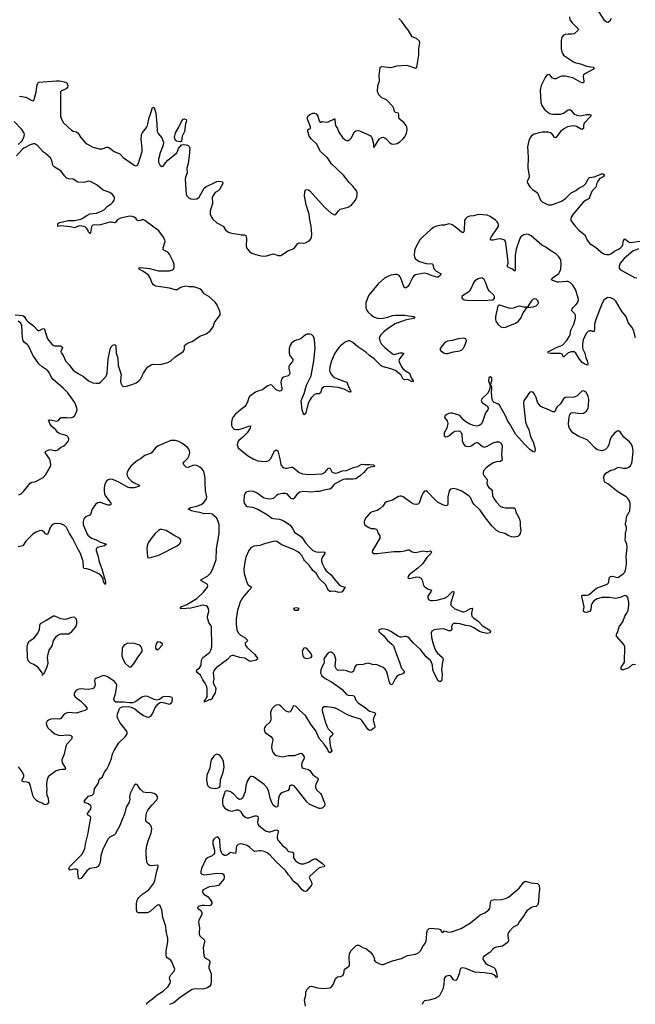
# Model space of a CAD drawing. Header units: inches. Extents: x 1694897 to 1849880, y 907231 to 1017944.
# Tile 98 of 171: x 1826431 to 1834489, y 924192 to 937073. Entities that reach past the tile are written whole.
import ezdxf

# ---------------------------------------------------------------- set-up
doc = ezdxf.new("R2010")
doc.units = ezdxf.units.IN
doc.header["$MEASUREMENT"] = 0
for name, color, linetype in [('B8922', 7, 'Continuous'), ('B8923', 7, 'Continuous'), ('B8932', 7, 'Continuous'), ('B8933', 7, 'Continuous')]:
    doc.layers.add(name, color=color, linetype=linetype)

msp = doc.modelspace()

# ---------------------------------------------------------------- linework, layer by layer
at = {"layer": 'B8922', "color": 6}
for points, elevation in [([(1827468, 930000), (1827478, 929958), (1827507, 929890), (1827541, 929761), (1827550, 929745), (1827553, 929707), (1827550, 929685), (1827543, 929703), (1827530, 929719), (1827522, 929762), (1827497, 929797), (1827465, 929825), (1827358, 929878), (1827310, 929891), (1827270, 929893), (1827266, 929906), (1827263, 929990), (1827259, 930000)], 600), ([(1829381, 930000), (1829376, 929976), (1829366, 929886), (1829371, 929830), (1829402, 929710), (1829422, 929682), (1829463, 929650), (1829458, 929630), (1829421, 929599), (1829347, 929510), (1829313, 929450), (1829305, 929410), (1829283, 929350), (1829265, 929235), (1829264, 929164), (1829273, 929093), (1829290, 929053), (1829323, 929023), (1829377, 928990), (1829419, 928950), (1829383, 928917), (1829380, 928910), (1829387, 928890), (1829406, 928866), (1829507, 928770), (1829550, 928710), (1829527, 928693), (1829450, 928679), (1829430, 928685), (1829379, 928719), (1829314, 928730), (1829230, 928754), (1829210, 928754), (1829190, 928745), (1829150, 928703), (1829004, 928596), (1828975, 928565), (1828964, 928530), (1828972, 928450), (1828965, 928410), (1828966, 928390), (1828980, 928360), (1828990, 928350), (1828997, 928323), (1828990, 928269), (1828956, 928210), (1828950, 928189), (1828930, 928175), (1828910, 928175), (1828882, 928158), (1828846, 928150), (1828849, 928151), (1828849, 928170), (1828862, 928178), (1828870, 928196), (1828878, 928202), (1828885, 928215), (1828886, 928310), (1828880, 928350), (1828865, 928385), (1828830, 928436), (1828798, 928498), (1828758, 928530), (1828744, 928550), (1828751, 928570), (1828784, 928596), (1828801, 928619), (1828806, 928634), (1828810, 928695), (1828826, 928730), (1828877, 928763), (1828920, 928800), (1828934, 928826), (1828948, 928870), (1828941, 929130), (1828933, 929150), (1828908, 929188), (1828890, 929250), (1828890, 929270), (1828908, 929330), (1828901, 929370), (1828890, 929390), (1828870, 929407), (1828830, 929416), (1828670, 929373), (1828550, 929365), (1828531, 929370), (1828546, 929390), (1828617, 929423), (1828750, 929500), (1828835, 929585), (1828891, 929650), (1828895, 929670), (1828885, 929690), (1828807, 929730), (1828806, 929750), (1828888, 929792), (1828927, 929833), (1828960, 929890), (1828999, 930000)], 600), ([(1828094, 924190), (1828101, 924210), (1828122, 924230), (1828170, 924264), (1828230, 924316), (1828310, 924364), (1828373, 924427), (1828402, 924470), (1828403, 924490), (1828390, 924530), (1828394, 924550), (1828410, 924576), (1828455, 924625), (1828460, 924650), (1828424, 924750), (1828408, 924768), (1828361, 924801), (1828352, 924812), (1828346, 924830), (1828346, 924890), (1828371, 925009), (1828372, 925052), (1828350, 925150), (1828343, 925210), (1828305, 925330), (1828291, 925430), (1828270, 925479), (1828250, 925493), (1828230, 925490), (1828142, 925410), (1828105, 925390), (1827987, 925387), (1827970, 925396), (1827961, 925430), (1827960, 925510), (1827968, 925550), (1827977, 925570), (1827992, 925590), (1828044, 925636), (1828122, 925690), (1828185, 925775), (1828200, 925810), (1828226, 925934), (1828244, 925990), (1828243, 926010), (1828234, 926014), (1828150, 926005), (1828130, 926010), (1828110, 926024), (1828096, 926056), (1828088, 926152), (1828087, 926210), (1828093, 926270), (1828111, 926330), (1828150, 926430), (1828159, 926490), (1828148, 926530), (1828131, 926550), (1828095, 926575), (1828084, 926590), (1828080, 926610), (1828086, 926670), (1828096, 926704), (1828110, 926731), (1828161, 926799), (1828229, 926870), (1828235, 926890), (1828233, 926910), (1828221, 926930), (1828191, 926950), (1828170, 926956), (1828139, 926961), (1828090, 926960), (1828050, 926968), (1828007, 927007), (1827970, 927066), (1827950, 927070), (1827930, 927054), (1827879, 926950), (1827869, 926910), (1827871, 926870), (1827864, 926836), (1827824, 926770), (1827801, 926679), (1827770, 926610), (1827741, 926530), (1827682, 926418), (1827670, 926408), (1827610, 926381), (1827586, 926354), (1827514, 926210), (1827495, 926135), (1827483, 926050), (1827470, 926018), (1827450, 925992), (1827430, 925980), (1827350, 925971), (1827330, 925958), (1827310, 925940), (1827250, 925856), (1827230, 925837), (1827210, 925831), (1827195, 925855), (1827194, 925930), (1827190, 925950), (1827170, 925960), (1827150, 925961), (1827088, 925948), (1827076, 925970), (1827086, 925994), (1827150, 926054), (1827190, 926100), (1827250, 926158), (1827282, 926230), (1827296, 926310), (1827329, 926430), (1827336, 926490), (1827364, 926630), (1827356, 926650), (1827319, 926670), (1827319, 926690), (1827360, 926750), (1827365, 926770), (1827362, 926790), (1827330, 926813), (1827287, 926830), (1827273, 926850), (1827330, 926916), (1827381, 926930), (1827400, 926950), (1827412, 927010), (1827457, 927083), (1827470, 927130), (1827479, 927141), (1827516, 927170), (1827541, 927230), (1827573, 927270), (1827594, 927310), (1827631, 927409), (1827647, 927470), (1827666, 927514), (1827729, 927611), (1827811, 927690), (1827838, 927730), (1827839, 927750), (1827831, 927770), (1827740, 927880), (1827714, 927930), (1827708, 927952), (1827709, 927990), (1827737, 928063), (1827750, 928075), (1827776, 928084), (1827850, 928087), (1827890, 928081), (1827939, 928059), (1827993, 928010), (1828050, 927970), (1828090, 927951), (1828111, 927949), (1828130, 927954), (1828152, 927970), (1828170, 927994), (1828206, 928074), (1828241, 928119), (1828262, 928138), (1828277, 928143), (1828310, 928141), (1828390, 928119), (1828410, 928128), (1828427, 928150), (1828433, 928190), (1828426, 928206), (1828396, 928216), (1828323, 928217), (1828299, 928210), (1828260, 928180), (1828228, 928172), (1828190, 928178), (1828110, 928221), (1828070, 928222), (1828030, 928210), (1827950, 928155), (1827910, 928137), (1827870, 928134), (1827790, 928147), (1827723, 928143), (1827690, 928147), (1827670, 928160), (1827663, 928190), (1827684, 928256), (1827699, 928330), (1827701, 928370), (1827694, 928390), (1827670, 928416), (1827590, 928470), (1827550, 928491), (1827530, 928494), (1827427, 928453), (1827416, 928444), (1827410, 928430), (1827419, 928370), (1827410, 928347), (1827396, 928330), (1827380, 928320), (1827330, 928309), (1827270, 928317), (1827222, 928318), (1827190, 928312), (1827176, 928304), (1827150, 928270), (1827143, 928250), (1827146, 928230), (1827160, 928210), (1827230, 928160), (1827280, 928110), (1827310, 928070), (1827311, 928049), (1827283, 928037), (1827170, 928002), (1827070, 928008), (1827038, 928002), (1827014, 927986), (1826970, 927930), (1826950, 927922), (1826871, 927929), (1826837, 927923), (1826808, 927910), (1826790, 927895), (1826778, 927870), (1826780, 927850), (1826801, 927810), (1826842, 927770), (1826893, 927730), (1826950, 927710), (1827070, 927718), (1827099, 927710), (1827119, 927690), (1827110, 927662), (1827050, 927595), (1827034, 927570), (1827015, 927465), (1826982, 927390), (1826985, 927350), (1827027, 927290), (1827032, 927268), (1827017, 927263), (1826984, 927264), (1826950, 927260), (1826910, 927245), (1826828, 927190), (1826808, 927172), (1826797, 927150), (1826785, 927110), (1826780, 927070), (1826785, 926995), (1826782, 926970), (1826788, 926930), (1826805, 926890), (1826808, 926832), (1826792, 926810), (1826770, 926801), (1826750, 926804), (1826723, 926823), (1826670, 926847), (1826650, 926860), (1826622, 926890), (1826604, 926924), (1826566, 927066), (1826553, 927090), (1826530, 927100), (1826482, 927102), (1826462, 927110), (1826465, 927130), (1826484, 927170), (1826484, 927190), (1826468, 927230), (1826417, 927297)], 700), ([(1830000, 928071), (1829976, 928024), (1829970, 928019), (1829950, 928015), (1829910, 928033), (1829850, 928094), (1829830, 928106), (1829810, 928110), (1829790, 928107), (1829770, 928095), (1829737, 928063), (1829722, 928038), (1829714, 928010), (1829719, 927930), (1829716, 927910), (1829699, 927881), (1829647, 927830), (1829637, 927810), (1829633, 927790), (1829634, 927770), (1829643, 927750), (1829716, 927696), (1829739, 927670), (1829744, 927650), (1829731, 927590), (1829728, 927550), (1829734, 927514), (1829745, 927490), (1829760, 927470), (1829790, 927449), (1829830, 927437), (1829870, 927431), (1829950, 927447), (1830000, 927448)], 700), ([(1830000, 927058), (1829990, 927060), (1829964, 927050), (1829958, 927010), (1829947, 926990), (1829870, 926965), (1829850, 926952), (1829831, 926930), (1829817, 926890), (1829811, 926789), (1829804, 926776), (1829790, 926771), (1829770, 926780), (1829750, 926798), (1829730, 926832), (1829709, 926890), (1829686, 926990), (1829665, 927030), (1829630, 927067), (1829570, 927112), (1829490, 927166), (1829470, 927174), (1829450, 927171), (1829439, 927161), (1829410, 927111), (1829391, 927049), (1829382, 926970), (1829349, 926891), (1829330, 926875), (1829310, 926873), (1829286, 926886), (1829230, 926944), (1829190, 926974), (1829150, 926983), (1829130, 926979), (1829118, 926970), (1829110, 926955), (1829087, 926873), (1829084, 926830), (1829092, 926792), (1829117, 926757), (1829170, 926726), (1829210, 926720), (1829270, 926735), (1829290, 926735), (1829307, 926727), (1829324, 926710), (1829350, 926666), (1829390, 926635), (1829410, 926630), (1829430, 926633), (1829510, 926658), (1829530, 926658), (1829548, 926650), (1829554, 926630), (1829545, 926570), (1829548, 926548), (1829559, 926530), (1829650, 926462), (1829690, 926450), (1829710, 926449), (1829790, 926474), (1829811, 926471), (1829814, 926450), (1829799, 926390), (1829803, 926363), (1829819, 926330), (1829871, 926271), (1829924, 926230), (1829933, 926210), (1829950, 926190), (1830000, 926183)], 700), ([(1830000, 925820), (1829986, 925846), (1829950, 925885), (1829910, 925941), (1829782, 926062), (1829710, 926143), (1829670, 926175), (1829630, 926191), (1829590, 926199), (1829570, 926200), (1829510, 926190), (1829490, 926199), (1829439, 926250), (1829410, 926269), (1829352, 926288), (1829321, 926290), (1829290, 926281), (1829270, 926262), (1829264, 926236), (1829262, 926178), (1829254, 926166), (1829190, 926180), (1829150, 926147), (1829130, 926138), (1829110, 926139), (1829091, 926150), (1829081, 926161), (1829062, 926202), (1829053, 926250), (1829050, 926350), (1829043, 926363), (1829030, 926377), (1829010, 926378), (1828989, 926371), (1828970, 926352), (1828960, 926330), (1828958, 926290), (1828981, 926210), (1828979, 926170), (1828967, 926150), (1828950, 926136), (1828891, 926109), (1828869, 926090), (1828810, 925970), (1828801, 925930), (1828804, 925910), (1828810, 925900), (1828827, 925890), (1828850, 925887), (1828891, 925889), (1829010, 925909), (1829085, 925905), (1829105, 925890), (1829108, 925850), (1829101, 925830), (1829032, 925748), (1828990, 925737), (1828910, 925728), (1828833, 925690), (1828820, 925670), (1828826, 925650), (1828847, 925630), (1828897, 925597), (1828934, 925550), (1828944, 925530), (1828944, 925510), (1828934, 925490), (1828910, 925479), (1828850, 925486), (1828817, 925483), (1828765, 925470), (1828757, 925450), (1828779, 925439), (1828800, 925420), (1828815, 925390), (1828813, 925370), (1828775, 925290), (1828773, 925270), (1828785, 925190), (1828779, 925130), (1828781, 925110), (1828790, 925090), (1828850, 925030), (1828850, 925010), (1828832, 924930), (1828841, 924830), (1828850, 924810), (1828870, 924793), (1828909, 924770), (1828919, 924750), (1828918, 924730), (1828905, 924690), (1828906, 924670), (1828937, 924590), (1828939, 924490), (1828931, 924450), (1828920, 924430), (1828890, 924406), (1828830, 924390), (1828730, 924394), (1828690, 924384), (1828535, 924285), (1828450, 924212), (1828390, 924191)], 700)]:
    msp.add_lwpolyline(points, dxfattribs=dict(at, elevation=elevation))
at = {"layer": 'B8922', "color": 6, "elevation": 700}
for points in [[(1826890, 929268), (1826870, 929268), (1826850, 929259), (1826784, 929216), (1826701, 929170), (1826690, 929150), (1826687, 929090), (1826668, 929052), (1826607, 928973), (1826548, 928930), (1826531, 928910), (1826523, 928870), (1826529, 928730), (1826539, 928690), (1826562, 928662), (1826630, 928632), (1826660, 928610), (1826720, 928530), (1826730, 928494), (1826735, 928510), (1826750, 928519), (1826790, 928611), (1826803, 928657), (1826797, 928730), (1826806, 928794), (1826817, 928823), (1826856, 928884), (1826874, 928946), (1826885, 928970), (1826913, 929007), (1826950, 929034), (1826970, 929039), (1827070, 929041), (1827093, 929050), (1827115, 929070), (1827165, 929130), (1827179, 929170), (1827180, 929210), (1827174, 929230), (1827152, 929252), (1827130, 929256), (1827110, 929253), (1827030, 929226), (1826970, 929236)], [(1827845, 928915), (1827803, 928897), (1827781, 928870), (1827774, 928846), (1827766, 928750), (1827779, 928710), (1827813, 928653), (1827870, 928602), (1827890, 928605), (1827930, 928654), (1827980, 928740), (1828022, 928790), (1828033, 928810), (1828034, 928830), (1828031, 928850), (1828021, 928870), (1828006, 928886), (1827990, 928896), (1827930, 928912)], [(1828250, 928935), (1828230, 928928), (1828219, 928910), (1828209, 928869), (1828210, 928850), (1828217, 928837), (1828230, 928830), (1828250, 928844), (1828295, 928890), (1828298, 928910), (1828270, 928930)], [(1829010, 927463), (1828990, 927456), (1828970, 927440), (1828939, 927390), (1828928, 927352), (1828919, 927281), (1828880, 927190), (1828874, 927130), (1828885, 927070), (1828895, 927050), (1828912, 927032), (1828930, 927023), (1828958, 927018), (1828990, 927017), (1829030, 927024), (1829048, 927032), (1829056, 927044), (1829059, 927130), (1829095, 927230), (1829106, 927294), (1829097, 927370), (1829077, 927417), (1829050, 927451)]]:
    msp.add_lwpolyline(points, close=True, dxfattribs=at)
at = {"layer": 'B8923', "color": 6, "elevation": 600}
for points in [[(1826430, 936073), (1826510, 936059), (1826590, 936015), (1826610, 936013), (1826621, 936030), (1826647, 936130), (1826658, 936222), (1826670, 936248), (1826683, 936257), (1826914, 936274), (1826952, 936272), (1827035, 936255), (1827046, 936246), (1827053, 936233), (1827059, 936210), (1827056, 936190), (1827037, 936170), (1826976, 936144), (1826967, 936130), (1826966, 936114), (1826967, 935810), (1826977, 935770), (1827003, 935723), (1827107, 935627), (1827130, 935616), (1827170, 935607), (1827190, 935595), (1827229, 935530), (1827282, 935470), (1827310, 935447), (1827390, 935407), (1827470, 935382), (1827510, 935383), (1827570, 935406), (1827590, 935405), (1827610, 935394), (1827668, 935348), (1827740, 935320), (1827786, 935270), (1827930, 935168), (1827950, 935160), (1827970, 935167), (1827985, 935195), (1828033, 935347), (1828036, 935390), (1828022, 935510), (1828027, 935570), (1828036, 935590), (1828090, 935663), (1828105, 935690), (1828126, 935794), (1828144, 935836), (1828164, 935910), (1828170, 935924), (1828190, 935925), (1828211, 935850), (1828226, 935710), (1828232, 935610), (1828245, 935585), (1828290, 935527), (1828313, 935470), (1828307, 935430), (1828270, 935332), (1828246, 935250), (1828248, 935210), (1828270, 935165), (1828290, 935151), (1828310, 935158), (1828339, 935201), (1828370, 935237), (1828487, 935333), (1828497, 935350), (1828509, 935390), (1828550, 935436), (1828570, 935442), (1828610, 935437), (1828630, 935430), (1828650, 935414), (1828657, 935390), (1828650, 935294), (1828635, 935190), (1828619, 935130), (1828621, 935070), (1828599, 935010), (1828595, 934985), (1828611, 934791), (1828620, 934770), (1828644, 934744), (1828670, 934730), (1828705, 934725), (1828750, 934730), (1828779, 934750), (1828847, 934870), (1828870, 934893), (1828950, 934925), (1829010, 934957), (1829050, 934961), (1829084, 934950), (1829092, 934930), (1829047, 934850), (1829030, 934832), (1828990, 934812), (1828970, 934788), (1828952, 934750), (1828953, 934670), (1828922, 934570), (1828926, 934530), (1828940, 934490), (1828954, 934470), (1829010, 934417), (1829096, 934370), (1829125, 934325), (1829156, 934296), (1829184, 934284), (1829230, 934275), (1829290, 934269), (1829330, 934259), (1829370, 934258), (1829389, 934249), (1829400, 934210), (1829396, 934110), (1829400, 934090), (1829412, 934070), (1829440, 934040), (1829470, 934019), (1829520, 934000), (1829590, 933983), (1829650, 933979), (1829750, 934009), (1829770, 934005), (1829810, 933987), (1829850, 933986), (1829950, 934054), (1830000, 934071)], [(1826410, 935439), (1826457, 935483), (1826485, 935530), (1826495, 935570), (1826491, 935590), (1826457, 935637), (1826360, 935740)], [(1826370, 933212), (1826470, 933204), (1826490, 933192), (1826522, 933142), (1826541, 933121), (1826612, 933070), (1826670, 933005), (1826690, 933005), (1826730, 933030), (1826750, 933034), (1826797, 932897), (1826852, 932830), (1826870, 932815), (1826888, 932808), (1826965, 932805), (1826990, 932790), (1826987, 932770), (1826975, 932750), (1826971, 932730), (1826977, 932710), (1827000, 932680), (1827030, 932612), (1827079, 932559), (1827112, 932510), (1827132, 932490), (1827189, 932450), (1827267, 932407), (1827330, 932350), (1827390, 932323), (1827430, 932317), (1827470, 932320), (1827490, 932332), (1827530, 932370), (1827562, 932410), (1827576, 932450), (1827590, 932630), (1827617, 932763), (1827630, 932793), (1827650, 932814), (1827670, 932825), (1827680, 932820), (1827690, 932810), (1827695, 932710), (1827714, 932646), (1827722, 932550), (1827759, 932430), (1827752, 932350), (1827756, 932316), (1827770, 932283), (1827794, 932274), (1827830, 932278), (1827910, 932304), (1827956, 932324), (1827990, 932348), (1828010, 932370), (1828050, 932450), (1828090, 932509), (1828109, 932531), (1828150, 932560), (1828170, 932567), (1828270, 932561), (1828370, 932587), (1828410, 932609), (1828461, 932659), (1828570, 932733), (1828583, 932750), (1828589, 932769), (1828590, 932810), (1828610, 932830), (1828635, 932845), (1828690, 932864), (1828790, 932934), (1828870, 932962), (1828930, 933009), (1828964, 933056), (1828980, 933110), (1829054, 933210), (1829057, 933230), (1829050, 933259), (1829010, 933349), (1828990, 933378), (1828905, 933450), (1828845, 933485), (1828816, 933530), (1828790, 933551), (1828710, 933577), (1828650, 933579), (1828610, 933586), (1828550, 933574), (1828530, 933566), (1828490, 933539), (1828470, 933538), (1828390, 933563), (1828242, 933582), (1828210, 933589), (1828184, 933604), (1828165, 933625), (1828138, 933698), (1828114, 933734), (1828043, 933783), (1827993, 933810), (1827992, 933828), (1828010, 933831), (1828130, 933818), (1828249, 933789), (1828390, 933788), (1828430, 933799), (1828442, 933810), (1828451, 933830), (1828451, 933869), (1828441, 933910), (1828390, 934007), (1828370, 934031), (1828316, 934056), (1828307, 934067), (1828307, 934090), (1828333, 934170), (1828331, 934190), (1828312, 934230), (1828251, 934311), (1828070, 934447), (1828050, 934456), (1828030, 934456), (1828010, 934446), (1827990, 934443), (1827970, 934451), (1827950, 934476), (1827931, 934491), (1827890, 934503), (1827850, 934500), (1827750, 934476), (1827719, 934461), (1827706, 934450), (1827690, 934424), (1827670, 934414), (1827630, 934425), (1827610, 934425), (1827490, 934389), (1827390, 934385), (1827371, 934369), (1827358, 934290), (1827350, 934276), (1827330, 934294), (1827323, 934323), (1827307, 934347), (1827290, 934362), (1827269, 934369), (1827210, 934375), (1827150, 934349), (1827090, 934365), (1826970, 934378), (1826929, 934369), (1826930, 934399), (1826935, 934410), (1826950, 934420), (1827065, 934445), (1827150, 934445), (1827230, 934464), (1827250, 934471), (1827308, 934512), (1827350, 934533), (1827437, 934543), (1827510, 934571), (1827539, 934590), (1827578, 934630), (1827630, 934665), (1827650, 934686), (1827666, 934710), (1827671, 934729), (1827670, 934750), (1827660, 934770), (1827642, 934790), (1827612, 934812), (1827525, 934845), (1827446, 934910), (1827357, 934957), (1827330, 934959), (1827270, 934945), (1827190, 934948), (1827130, 934985), (1827070, 934991), (1827050, 934998), (1827018, 935030), (1826972, 935092), (1826881, 935150), (1826870, 935161), (1826864, 935170), (1826851, 935230), (1826828, 935270), (1826770, 935322), (1826742, 935342), (1826670, 935425), (1826630, 935448), (1826610, 935450), (1826570, 935436), (1826487, 935393), (1826463, 935377), (1826388, 935290)], [(1826421, 930859), (1826449, 930871), (1826481, 930899), (1826570, 931012), (1826590, 931022), (1826630, 931026), (1826673, 931047), (1826736, 931084), (1826775, 931125), (1826832, 931230), (1826838, 931250), (1826829, 931310), (1826820, 931330), (1826766, 931410), (1826771, 931429), (1826812, 931448), (1826830, 931450), (1826890, 931437), (1826910, 931439), (1826930, 931448), (1826963, 931477), (1827010, 931500), (1827030, 931514), (1827060, 931550), (1827070, 931570), (1827072, 931590), (1827066, 931610), (1827046, 931630), (1827010, 931644), (1826957, 931657), (1826930, 931671), (1826898, 931710), (1826850, 931751), (1826824, 931790), (1826807, 931833), (1826823, 931837), (1826850, 931836), (1826890, 931824), (1826919, 931821), (1826941, 931830), (1826961, 931859), (1826973, 931867), (1827050, 931870), (1827090, 931863), (1827126, 931874), (1827147, 931890), (1827171, 931929), (1827181, 931970), (1827180, 931990), (1827167, 932030), (1827147, 932070), (1827062, 932190), (1827006, 932250), (1826867, 932367), (1826848, 932390), (1826817, 932457), (1826800, 932480), (1826778, 932498), (1826723, 932530), (1826681, 932570), (1826603, 932683), (1826546, 932806), (1826530, 932824), (1826493, 932850), (1826478, 932870), (1826466, 932914), (1826459, 933070), (1826445, 933105), (1826410, 933127)], [(1830000, 932851), (1829990, 932843), (1829970, 932817), (1829959, 932770), (1829959, 932710), (1829972, 932672), (1830000, 932638)], [(1830000, 932603), (1829960, 932550), (1829954, 932530), (1829953, 932510), (1829965, 932450), (1829961, 932430), (1829945, 932415), (1829883, 932397), (1829871, 932389), (1829858, 932370), (1829850, 932330), (1829862, 932250), (1829861, 932230), (1829857, 932223), (1829850, 932218), (1829830, 932215), (1829810, 932220), (1829790, 932231), (1829731, 932291), (1829710, 932296), (1829670, 932278), (1829610, 932232), (1829550, 932214), (1829519, 932201), (1829444, 932150), (1829431, 932129), (1829411, 932070), (1829391, 932029), (1829372, 932008), (1829319, 931970), (1829250, 931906), (1829230, 931884), (1829210, 931850), (1829202, 931810), (1829205, 931765), (1829216, 931736), (1829238, 931718), (1829270, 931712), (1829294, 931714), (1829330, 931722), (1829430, 931757), (1829450, 931759), (1829454, 931754), (1829449, 931730), (1829408, 931670), (1829350, 931610), (1829301, 931570), (1829285, 931550), (1829276, 931510), (1829291, 931470), (1829413, 931370), (1829489, 931330), (1829550, 931304), (1829590, 931296), (1829650, 931293), (1829670, 931297), (1829690, 931308), (1829713, 931330), (1829764, 931430), (1829790, 931445), (1829811, 931431), (1829836, 931330), (1829849, 931250), (1829870, 931223), (1829890, 931211), (1829910, 931207), (1829933, 931207), (1829990, 931221), (1830000, 931218)], [(1828999, 930000), (1829002, 930010), (1829009, 930150), (1829040, 930350), (1829040, 930470), (1829030, 930510), (1829012, 930550), (1828950, 930603), (1828912, 930612), (1828850, 930610), (1828790, 930626), (1828730, 930633), (1828678, 930650), (1828636, 930670), (1828667, 930690), (1828750, 930710), (1828808, 930732), (1828841, 930759), (1828876, 930804), (1828880, 930830), (1828865, 930910), (1828857, 931010), (1828860, 931070), (1828850, 931127), (1828835, 931170), (1828816, 931196), (1828790, 931220), (1828750, 931243), (1828710, 931244), (1828630, 931215), (1828610, 931220), (1828600, 931230), (1828581, 931250), (1828572, 931270), (1828582, 931290), (1828630, 931338), (1828651, 931370), (1828660, 931410), (1828648, 931450), (1828621, 931481), (1828553, 931533), (1828516, 931556), (1828470, 931570), (1828410, 931569), (1828242, 931498), (1828209, 931471), (1828150, 931402), (1828070, 931371), (1828013, 931327), (1827972, 931308), (1827949, 931291), (1827887, 931233), (1827853, 931190), (1827837, 931150), (1827834, 931130), (1827837, 931110), (1827854, 931074), (1827894, 931034), (1827930, 931014), (1827987, 930990), (1828001, 930970), (1827930, 930950), (1827870, 930949), (1827850, 930955), (1827737, 931017), (1827650, 931058), (1827610, 931063), (1827590, 931055), (1827566, 931034), (1827545, 930995), (1827535, 930950), (1827536, 930910), (1827543, 930870), (1827551, 930850), (1827623, 930750), (1827624, 930730), (1827610, 930724), (1827590, 930724), (1827550, 930733), (1827490, 930756), (1827470, 930758), (1827450, 930754), (1827422, 930730), (1827380, 930670), (1827369, 930650), (1827364, 930610), (1827350, 930591), (1827294, 930570), (1827270, 930542), (1827260, 930510), (1827263, 930470), (1827309, 930350), (1827321, 930330), (1827347, 930307), (1827372, 930292), (1827430, 930270), (1827490, 930237), (1827567, 930210), (1827540, 930190), (1827450, 930170), (1827432, 930150), (1827431, 930130), (1827456, 930050), (1827468, 930000)], [(1830000, 930805), (1829983, 930810), (1829930, 930869), (1829910, 930876), (1829870, 930874), (1829810, 930860), (1829791, 930849), (1829763, 930817), (1829750, 930809), (1829710, 930799), (1829670, 930803), (1829630, 930814), (1829610, 930825), (1829539, 930879), (1829490, 930900), (1829450, 930904), (1829420, 930900), (1829390, 930890), (1829380, 930880), (1829370, 930850), (1829365, 930770), (1829370, 930748), (1829395, 930715), (1829410, 930705), (1829476, 930696), (1829550, 930671), (1829676, 930596), (1829733, 930553), (1829750, 930547), (1829830, 930539), (1829890, 930519), (1829970, 930462), (1830000, 930415)], [(1827259, 930000), (1827228, 930090), (1827190, 930150), (1827120, 930290), (1827082, 930350), (1827043, 930430), (1827016, 930456), (1826970, 930476), (1826910, 930484), (1826881, 930479), (1826855, 930465), (1826828, 930432), (1826803, 930357), (1826790, 930340), (1826770, 930348), (1826751, 930371), (1826730, 930385), (1826710, 930390), (1826690, 930388), (1826644, 930370), (1826600, 930340), (1826550, 930292), (1826510, 930250), (1826470, 930192), (1826410, 930179)], [(1830000, 930147), (1829864, 930204), (1829790, 930249), (1829750, 930248), (1829650, 930222), (1829576, 930196), (1829494, 930186), (1829455, 930165), (1829429, 930131), (1829390, 930040), (1829381, 930000)]]:
    msp.add_lwpolyline(points, dxfattribs=at)
at = {"layer": 'B8923', "color": 6}
for points, elevation in [([(1828530, 935474), (1828484, 935484), (1828470, 935494), (1828459, 935530), (1828470, 935592), (1828515, 935665), (1828551, 935750), (1828570, 935773), (1828590, 935777), (1828608, 935768), (1828614, 935750), (1828602, 935710), (1828586, 935610), (1828558, 935550), (1828550, 935484)], 600), ([(1828290, 930404), (1828270, 930402), (1828248, 930392), (1828202, 930350), (1828150, 930285), (1828113, 930230), (1828099, 930190), (1828096, 930150), (1828104, 930044), (1828110, 930037), (1828130, 930035), (1828190, 930049), (1828250, 930070), (1828491, 930190), (1828519, 930210), (1828534, 930230), (1828542, 930250), (1828540, 930270), (1828521, 930290), (1828460, 930320), (1828350, 930390)], 700)]:
    msp.add_lwpolyline(points, close=True, dxfattribs=dict(at, elevation=elevation))
at = {"layer": 'B8932', "color": 6}
for points, elevation in [([(1831735, 930000), (1831705, 929955), (1831643, 929897), (1831529, 929810), (1831514, 929790), (1831511, 929770), (1831530, 929764), (1831630, 929785), (1831660, 929780), (1831685, 929765), (1831701, 929741), (1831710, 929690), (1831717, 929670), (1831732, 929652), (1831770, 929627), (1831820, 929610), (1831814, 929590), (1831774, 929530), (1831773, 929510), (1831784, 929490), (1831810, 929477), (1831834, 929474), (1831890, 929481), (1831993, 929507), (1832031, 929529), (1832090, 929590), (1832110, 929595), (1832113, 929590), (1832112, 929570), (1832076, 929450), (1832076, 929416), (1832083, 929403), (1832128, 929368), (1832230, 929328), (1832250, 929327), (1832270, 929334), (1832330, 929371), (1832355, 929375), (1832359, 929370), (1832344, 929310), (1832343, 929290), (1832350, 929270), (1832369, 929250), (1832430, 929206), (1832486, 929146), (1832574, 929090), (1832595, 929070), (1832590, 929053), (1832550, 929045), (1832490, 929055), (1832450, 929069), (1832377, 929117), (1832330, 929139), (1832270, 929149), (1832190, 929171), (1832150, 929176), (1832108, 929172), (1832090, 929156), (1832085, 929130), (1832088, 929092), (1832070, 929078), (1832050, 929077), (1831990, 929098), (1831950, 929105), (1831856, 929090), (1831826, 929074), (1831816, 929050), (1831822, 928990), (1831843, 928910), (1831871, 928831), (1831895, 928790), (1831966, 928730), (1831976, 928710), (1831963, 928670), (1831953, 928573), (1831961, 928510), (1831956, 928450), (1831950, 928426), (1831930, 928410), (1831910, 928423), (1831850, 928534), (1831840, 928570), (1831835, 928630), (1831817, 928677), (1831807, 928690), (1831750, 928737), (1831675, 928835), (1831583, 928923), (1831530, 928982), (1831510, 928997), (1831490, 929006), (1831470, 929006), (1831430, 928995), (1831410, 928995), (1831390, 929002), (1831290, 929071), (1831250, 929091), (1831210, 929102), (1831170, 929104), (1831145, 929095), (1831133, 929090), (1831132, 929070), (1831149, 929050), (1831195, 929015), (1831247, 928950), (1831304, 928904), (1831322, 928882), (1831361, 928770), (1831404, 928670), (1831420, 928610), (1831430, 928590), (1831463, 928550), (1831464, 928530), (1831446, 928514), (1831390, 928497), (1831362, 928478), (1831344, 928450), (1831316, 928390), (1831310, 928381), (1831290, 928372), (1831270, 928403), (1831247, 928510), (1831232, 928552), (1831216, 928576), (1831190, 928597), (1831110, 928632), (1831050, 928639), (1830990, 928653), (1830970, 928651), (1830910, 928633), (1830850, 928636), (1830838, 928630), (1830830, 928625), (1830817, 928602), (1830801, 928550), (1830784, 928536), (1830770, 928534), (1830710, 928555), (1830670, 928562), (1830610, 928558), (1830590, 928565), (1830577, 928577), (1830561, 928610), (1830568, 928708), (1830550, 928765), (1830530, 928786), (1830510, 928797), (1830490, 928800), (1830470, 928791), (1830450, 928770), (1830413, 928710), (1830415, 928675), (1830411, 928650), (1830390, 928613), (1830374, 928570), (1830370, 928530), (1830375, 928510), (1830387, 928490), (1830430, 928455), (1830513, 928413), (1830618, 928338), (1830650, 928310), (1830710, 928246), (1830730, 928237), (1830790, 928234), (1830807, 928227), (1830830, 928170), (1830867, 928130), (1830954, 928074), (1831009, 928029), (1831079, 928010), (1831086, 927990), (1831068, 927950), (1831058, 927910), (1831061, 927890), (1831077, 927850), (1831081, 927830), (1831078, 927822), (1831074, 927810), (1831048, 927790), (1831030, 927779), (1831010, 927776), (1830990, 927786), (1830910, 927906), (1830890, 927923), (1830792, 927952), (1830720, 927980), (1830600, 928050), (1830550, 928071), (1830454, 928086), (1830417, 928083), (1830395, 928070), (1830389, 928050), (1830392, 928030), (1830429, 927890), (1830450, 927832), (1830470, 927798), (1830517, 927750), (1830528, 927730), (1830519, 927710), (1830493, 927687), (1830487, 927670), (1830495, 927575), (1830517, 927510), (1830510, 927494), (1830490, 927481), (1830470, 927507), (1830457, 927537), (1830417, 927597), (1830351, 927670), (1830309, 927770), (1830248, 927850), (1830173, 927970), (1830096, 928036), (1830050, 928090), (1830030, 928099), (1830010, 928091), (1830000, 928071)], 700), ([(1830382, 930000), (1830383, 929990), (1830395, 929950), (1830423, 929890), (1830444, 929864), (1830506, 929810), (1830541, 929761), (1830616, 929676), (1830642, 929662), (1830691, 929649), (1830651, 929590), (1830637, 929583), (1830610, 929580), (1830550, 929597), (1830510, 929591), (1830490, 929593), (1830470, 929610), (1830438, 929678), (1830350, 929764), (1830311, 929831), (1830268, 929868), (1830218, 929938), (1830159, 930000)], 600), ([(1834490, 928632), (1834450, 928637), (1834406, 928594), (1834330, 928570), (1834308, 928570), (1834302, 928590), (1834309, 928610), (1834335, 928645), (1834346, 928670), (1834352, 928870), (1834338, 928898), (1834242, 929010), (1834242, 929030), (1834262, 929070), (1834279, 929130), (1834324, 929196), (1834350, 929270), (1834377, 929310), (1834395, 929350), (1834406, 929410), (1834406, 929450), (1834393, 929513), (1834375, 929535), (1834350, 929539), (1834290, 929516), (1834230, 929502), (1834150, 929516), (1834050, 929512), (1833990, 929497), (1833948, 929472), (1833922, 929438), (1833913, 929410), (1833906, 929354), (1833890, 929330), (1833850, 929319), (1833823, 929323), (1833812, 929332), (1833811, 929350), (1833820, 929390), (1833804, 929470), (1833787, 929530), (1833790, 929539), (1833797, 929543), (1833850, 929544), (1833876, 929550), (1833890, 929557), (1833983, 929637), (1834121, 929690), (1834144, 929710), (1834146, 929770), (1834165, 929790), (1834190, 929794), (1834250, 929774), (1834270, 929779), (1834330, 929823), (1834350, 929846), (1834360, 929870), (1834375, 929950), (1834372, 930000)], 700), ([(1830000, 927448), (1830030, 927448), (1830110, 927479), (1830130, 927469), (1830153, 927430), (1830153, 927410), (1830126, 927350), (1830119, 927310), (1830122, 927302), (1830129, 927290), (1830142, 927282), (1830210, 927264), (1830230, 927253), (1830270, 927195), (1830334, 927150), (1830339, 927130), (1830306, 927074), (1830301, 927050), (1830303, 927030), (1830318, 926998), (1830370, 926950), (1830382, 926930), (1830420, 926830), (1830425, 926810), (1830421, 926790), (1830390, 926760), (1830370, 926752), (1830350, 926753), (1830230, 926806), (1830190, 926842), (1830079, 926979), (1830030, 927045), (1830010, 927056), (1830000, 927058)], 700), ([(1830000, 926183), (1830003, 926183), (1830015, 926175), (1830014, 926110), (1830043, 926070), (1830081, 926041), (1830110, 926030), (1830150, 926030), (1830210, 926050), (1830270, 926087), (1830290, 926095), (1830310, 926094), (1830400, 926030), (1830419, 926010), (1830419, 926001), (1830416, 925990), (1830370, 925984), (1830350, 925977), (1830230, 925870), (1830220, 925850), (1830251, 925791), (1830255, 925770), (1830250, 925750), (1830190, 925678), (1830170, 925668), (1830150, 925674), (1830130, 925692), (1830076, 925756), (1830010, 925802), (1830000, 925820)], 700), ([(1830174, 924170), (1830160, 924250), (1830177, 924310), (1830178, 924350), (1830195, 924390), (1830230, 924425), (1830250, 924428), (1830328, 924408), (1830410, 924400), (1830490, 924408), (1830516, 924424), (1830535, 924450), (1830570, 924536), (1830590, 924552), (1830630, 924557), (1830659, 924570), (1830674, 924590), (1830684, 924650), (1830744, 924690), (1830747, 924713), (1830742, 924810), (1830746, 924854), (1830766, 924894), (1830830, 924958), (1830850, 924967), (1830870, 924968), (1830930, 924932), (1830961, 924921), (1831017, 924877), (1831055, 924835), (1831068, 924810), (1831073, 924787), (1831070, 924770), (1831087, 924750), (1831130, 924724), (1831170, 924714), (1831190, 924715), (1831310, 924760), (1831427, 924793), (1831505, 924830), (1831610, 924848), (1831650, 924866), (1831679, 924890), (1831707, 924950), (1831742, 924998), (1831757, 925043), (1831758, 925130), (1831770, 925162), (1831790, 925183), (1831810, 925190), (1831910, 925181), (1831938, 925170), (1831950, 925142), (1831970, 925132), (1831987, 925153), (1832030, 925139), (1832070, 925137), (1832210, 925186), (1832330, 925260), (1832459, 925361), (1832518, 925390), (1832572, 925428), (1832586, 925450), (1832591, 925469), (1832595, 925530), (1832607, 925553), (1832630, 925559), (1832736, 925564), (1832790, 925575), (1832828, 925592), (1832969, 925711), (1832988, 925732), (1833030, 925791), (1833050, 925802), (1833122, 925782), (1833210, 925774), (1833229, 925749), (1833235, 925690), (1833225, 925630), (1833221, 925530), (1833210, 925491), (1833190, 925472), (1833153, 925467), (1833130, 925458), (1833070, 925415), (1833014, 925326), (1832970, 925270), (1832951, 925230), (1832890, 925202), (1832842, 925150), (1832828, 925130), (1832821, 925110), (1832819, 925090), (1832828, 925030), (1832825, 925010), (1832810, 924995), (1832750, 924955), (1832670, 924940), (1832645, 924930), (1832625, 924915), (1832584, 924870), (1832522, 924830), (1832499, 924810), (1832495, 924790), (1832500, 924770), (1832530, 924730), (1832558, 924710), (1832635, 924675), (1832656, 924656), (1832674, 924606), (1832681, 924550), (1832676, 924544), (1832670, 924543), (1832660, 924560), (1832638, 924578), (1832611, 924591), (1832510, 924606), (1832390, 924614), (1832270, 924661), (1832230, 924670), (1832210, 924666), (1832198, 924650), (1832185, 924590), (1832156, 924524), (1832145, 924510), (1832130, 924503), (1832110, 924511), (1832085, 924550), (1832065, 924565), (1832050, 924570), (1832006, 924554), (1831989, 924530), (1831984, 924450), (1831971, 924390), (1831929, 924311), (1831907, 924290), (1831870, 924270), (1831790, 924248), (1831730, 924239), (1831710, 924220), (1831698, 924190)], 700)]:
    msp.add_lwpolyline(points, dxfattribs=dict(at, elevation=elevation))
at = {"layer": 'B8932', "color": 6, "elevation": 700}
for points in [[(1830050, 929380), (1830016, 929370), (1830026, 929350), (1830070, 929349), (1830075, 929350), (1830089, 929370)], [(1830170, 928857), (1830151, 928850), (1830129, 928810), (1830135, 928750), (1830141, 928741), (1830150, 928729), (1830170, 928720), (1830190, 928717), (1830230, 928724), (1830247, 928730), (1830259, 928750), (1830239, 928790), (1830190, 928848)]]:
    msp.add_lwpolyline(points, close=True, dxfattribs=at)
at = {"layer": 'B8933', "color": 6}
for points, elevation in [([(1830000, 934071), (1830010, 934074), (1830030, 934087), (1830070, 934143), (1830080, 934150), (1830090, 934155), (1830149, 934151), (1830170, 934156), (1830210, 934174), (1830230, 934190), (1830244, 934210), (1830252, 934230), (1830253, 934267), (1830244, 934370), (1830229, 934450), (1830221, 934530), (1830181, 934650), (1830157, 934770), (1830161, 934819), (1830174, 934846), (1830190, 934853), (1830210, 934847), (1830230, 934832), (1830420, 934620), (1830510, 934542), (1830550, 934519), (1830570, 934524), (1830599, 934570), (1830627, 934593), (1830730, 934619), (1830770, 934643), (1830825, 934710), (1830843, 934750), (1830849, 934789), (1830848, 934810), (1830842, 934830), (1830828, 934850), (1830790, 934896), (1830743, 934943), (1830670, 935040), (1830506, 935190), (1830472, 935250), (1830456, 935270), (1830370, 935350), (1830315, 935450), (1830250, 935510), (1830219, 935550), (1830200, 935630), (1830210, 935642), (1830230, 935644), (1830238, 935650), (1830239, 935670), (1830196, 935770), (1830195, 935790), (1830210, 935820), (1830230, 935834), (1830270, 935849), (1830290, 935850), (1830310, 935843), (1830335, 935810), (1830352, 935750), (1830358, 935738), (1830370, 935730), (1830390, 935742), (1830450, 935734), (1830470, 935736), (1830550, 935776), (1830554, 935774), (1830559, 935710), (1830565, 935690), (1830591, 935651), (1830610, 935601), (1830657, 935530), (1830690, 935502), (1830710, 935493), (1830730, 935493), (1830754, 935506), (1830772, 935528), (1830810, 935602), (1830830, 935617), (1830850, 935623), (1830879, 935619), (1831020, 935560), (1831030, 935550), (1831038, 935530), (1831060, 935450), (1831062, 935422), (1831070, 935402), (1831078, 935422), (1831090, 935430), (1831138, 935510), (1831150, 935523), (1831170, 935533), (1831190, 935535), (1831210, 935529), (1831232, 935512), (1831270, 935467), (1831299, 935450), (1831330, 935445), (1831370, 935455), (1831406, 935474), (1831448, 935512), (1831470, 935542), (1831492, 935590), (1831501, 935630), (1831497, 935670), (1831490, 935690), (1831458, 935730), (1831398, 935778), (1831392, 935792), (1831392, 935832), (1831388, 935848), (1831350, 935859), (1831339, 935870), (1831328, 935910), (1831316, 935936), (1831230, 936023), (1831169, 936050), (1831133, 936090), (1831121, 936110), (1831116, 936130), (1831118, 936210), (1831139, 936270), (1831138, 936350), (1831147, 936407), (1831149, 936450), (1831170, 936462), (1831290, 936448), (1831370, 936469), (1831484, 936476), (1831513, 936473), (1831610, 936438), (1831628, 936452), (1831654, 936610), (1831656, 936690), (1831669, 936769), (1831665, 936790), (1831626, 936826), (1831570, 936850), (1831522, 936930), (1831480, 936980), (1831432, 937050), (1831394, 937090)], 600), ([(1833628, 937110), (1833633, 937070), (1833661, 937030), (1833745, 936950), (1833738, 936930), (1833688, 936890), (1833658, 936882), (1833610, 936885), (1833570, 936880), (1833549, 936870), (1833532, 936850), (1833524, 936830), (1833520, 936790), (1833520, 936690), (1833525, 936650), (1833534, 936630), (1833550, 936609), (1833680, 936520), (1833710, 936508), (1833770, 936495), (1833850, 936466), (1833938, 936450), (1833952, 936430), (1833835, 936370), (1833812, 936350), (1833807, 936330), (1833817, 936270), (1833811, 936249), (1833795, 936245), (1833770, 936254), (1833712, 936292), (1833670, 936313), (1833570, 936335), (1833530, 936336), (1833510, 936331), (1833450, 936299), (1833430, 936298), (1833407, 936307), (1833370, 936350), (1833350, 936358), (1833330, 936348), (1833310, 936316), (1833257, 936210), (1833244, 936150), (1833251, 935991), (1833264, 935950), (1833300, 935900), (1833367, 935847), (1833410, 935836), (1833510, 935835), (1833550, 935852), (1833610, 935893), (1833630, 935897), (1833650, 935885), (1833682, 935842), (1833724, 935824), (1833770, 935815), (1833850, 935833), (1833893, 935833), (1833907, 935830), (1833905, 935810), (1833821, 935719), (1833811, 935690), (1833810, 935650), (1833790, 935638), (1833770, 935645), (1833717, 935677), (1833690, 935683), (1833650, 935681), (1833600, 935670), (1833561, 935650), (1833510, 935609), (1833450, 935528), (1833430, 935533), (1833408, 935568), (1833390, 935587), (1833350, 935601), (1833270, 935600), (1833230, 935593), (1833164, 935576), (1833128, 935552), (1833113, 935530), (1833096, 935490), (1833078, 935410), (1833087, 935273), (1833083, 935130), (1833101, 935030), (1833098, 935010), (1833076, 934970), (1833074, 934950), (1833081, 934930), (1833110, 934886), (1833138, 934858), (1833207, 934807), (1833250, 934710), (1833268, 934690), (1833330, 934659), (1833353, 934653), (1833390, 934651), (1833480, 934680), (1833530, 934703), (1833581, 934739), (1833650, 934810), (1833710, 934840), (1833750, 934869), (1833810, 934898), (1833844, 934936), (1833870, 934990), (1833890, 935009), (1833950, 935017), (1834050, 935057), (1834070, 935056), (1834085, 935030), (1834070, 935016), (1834025, 934995), (1834006, 934974), (1833986, 934934), (1833970, 934882), (1833930, 934837), (1833910, 934806), (1833887, 934733), (1833846, 934714), (1833810, 934689), (1833675, 934530), (1833648, 934490), (1833643, 934470), (1833646, 934446), (1833703, 934370), (1833754, 934314), (1833830, 934259), (1833857, 934190), (1833889, 934149), (1833972, 934092), (1834059, 934019), (1834085, 934005), (1834110, 934000), (1834150, 934002), (1834170, 934009), (1834216, 934044), (1834270, 934071), (1834296, 934090), (1834315, 934110), (1834325, 934130), (1834335, 934185), (1834350, 934208), (1834395, 934170), (1834410, 934162), (1834430, 934159), (1834550, 934175)], 600), ([(1834175, 937090), (1834150, 937050), (1834130, 937038), (1834110, 937041), (1834090, 937057), (1834010, 937181)], 600), ([(1834490, 932910), (1834463, 933010), (1834444, 933050), (1834397, 933110), (1834369, 933190), (1834316, 933250), (1834232, 933392), (1834210, 933413), (1834170, 933434), (1834130, 933437), (1834110, 933430), (1834078, 933402), (1834054, 933366), (1833970, 933153), (1833956, 933090), (1833956, 933024), (1833950, 932995), (1833930, 932993), (1833910, 933002), (1833890, 933003), (1833870, 932993), (1833848, 932970), (1833808, 932890), (1833796, 932830), (1833797, 932790), (1833804, 932764), (1833829, 932710), (1833841, 932650), (1833860, 932610), (1833868, 932572), (1833865, 932555), (1833850, 932556), (1833830, 932565), (1833794, 932590), (1833758, 932630), (1833710, 932710), (1833687, 932727), (1833650, 932730), (1833610, 932717), (1833550, 932660), (1833530, 932696), (1833510, 932707), (1833386, 932706), (1833352, 932712), (1833346, 932730), (1833464, 932790), (1833514, 932806), (1833541, 932819), (1833586, 932870), (1833626, 932934), (1833634, 932950), (1833644, 933010), (1833685, 933090), (1833704, 933170), (1833705, 933205), (1833700, 933220), (1833655, 933270), (1833662, 933290), (1833677, 933310), (1833710, 933341), (1833732, 933370), (1833744, 933410), (1833743, 933430), (1833710, 933533), (1833670, 933600), (1833642, 933630), (1833610, 933646), (1833590, 933648), (1833490, 933638), (1833470, 933641), (1833410, 933659), (1833393, 933670), (1833400, 933690), (1833487, 933753), (1833503, 933777), (1833515, 933810), (1833518, 933882), (1833512, 933930), (1833490, 933970), (1833450, 934011), (1833370, 934057), (1833316, 934096), (1833265, 934125), (1833126, 934246), (1833090, 934262), (1833070, 934266), (1833030, 934260), (1832990, 934231), (1832976, 934210), (1832928, 934072), (1832917, 933990), (1832918, 933810), (1832910, 933785), (1832873, 933813), (1832831, 933831), (1832819, 933839), (1832812, 933850), (1832823, 933890), (1832823, 933910), (1832795, 934150), (1832791, 934171), (1832783, 934183), (1832770, 934195), (1832730, 934207), (1832690, 934204), (1832629, 934189), (1832608, 934188), (1832593, 934193), (1832593, 934210), (1832604, 934230), (1832687, 934350), (1832696, 934370), (1832698, 934390), (1832693, 934410), (1832680, 934430), (1832659, 934450), (1832590, 934500), (1832550, 934516), (1832437, 934523), (1832370, 934507), (1832318, 934502), (1832289, 934491), (1832267, 934470), (1832255, 934445), (1832248, 934312), (1832243, 934297), (1832230, 934285), (1832210, 934296), (1832130, 934365), (1832090, 934390), (1832070, 934398), (1832050, 934402), (1831990, 934386), (1831950, 934387), (1831885, 934370), (1831847, 934353), (1831811, 934329), (1831707, 934233), (1831670, 934193), (1831610, 934090), (1831597, 934050), (1831594, 933994), (1831598, 933970), (1831609, 933949), (1831628, 933930), (1831664, 933910), (1831750, 933882), (1831830, 933880), (1831838, 933870), (1831847, 933830), (1831858, 933810), (1831884, 933784), (1831947, 933750), (1831939, 933730), (1831910, 933705), (1831890, 933703), (1831830, 933720), (1831770, 933747), (1831730, 933755), (1831655, 933745), (1831610, 933734), (1831590, 933720), (1831577, 933703), (1831527, 933610), (1831510, 933583), (1831490, 933564), (1831470, 933567), (1831461, 933581), (1831421, 933690), (1831410, 933711), (1831392, 933730), (1831370, 933739), (1831350, 933741), (1831290, 933729), (1831242, 933710), (1831207, 933690), (1831124, 933616), (1831001, 933470), (1830990, 933450), (1830963, 933370), (1830960, 933310), (1830973, 933270), (1830990, 933247), (1831030, 933210), (1831058, 933190), (1831090, 933175), (1831130, 933165), (1831187, 933167), (1831250, 933180), (1831310, 933202), (1831350, 933209), (1831470, 933207), (1831521, 933201), (1831588, 933190), (1831603, 933170), (1831478, 933142), (1831345, 933095), (1831245, 933030), (1831198, 932990), (1831159, 932950), (1831145, 932930), (1831138, 932910), (1831144, 932870), (1831168, 932830), (1831210, 932785), (1831310, 932700), (1831333, 932693), (1831410, 932716), (1831437, 932717), (1831457, 932710), (1831402, 932638), (1831395, 932610), (1831401, 932590), (1831430, 932531), (1831448, 932508), (1831481, 932481), (1831534, 932450), (1831560, 932380), (1831581, 932350), (1831579, 932341), (1831570, 932337), (1831510, 932366), (1831470, 932363), (1831450, 932370), (1831422, 932422), (1831350, 932483), (1831290, 932507), (1831193, 932530), (1831163, 932543), (1831070, 932635), (1831010, 932680), (1830962, 932722), (1830855, 932795), (1830790, 932852), (1830750, 932873), (1830730, 932874), (1830690, 932854), (1830630, 932806), (1830610, 932786), (1830558, 932710), (1830512, 932610), (1830491, 932530), (1830488, 932490), (1830491, 932470), (1830502, 932442), (1830528, 932410), (1830550, 932393), (1830670, 932344), (1830712, 932332), (1830733, 932273), (1830766, 932210), (1830760, 932200), (1830750, 932199), (1830678, 932238), (1830601, 932261), (1830470, 932276), (1830410, 932270), (1830386, 932250), (1830367, 932190), (1830350, 932178), (1830310, 932178), (1830290, 932169), (1830250, 932129), (1830224, 932090), (1830207, 932053), (1830170, 931916), (1830150, 931903), (1830130, 931970), (1830117, 932090), (1830122, 932110), (1830155, 932185), (1830184, 932290), (1830234, 932386), (1830245, 932415), (1830283, 932610), (1830299, 932770), (1830290, 932890), (1830277, 932930), (1830250, 932955), (1830230, 932961), (1830190, 932958), (1830170, 932950), (1830110, 932897), (1830030, 932871), (1830010, 932859), (1830000, 932851)], 600), ([(1834530, 934076), (1834457, 934043), (1834343, 933950), (1834289, 933890), (1834276, 933850), (1834277, 933830), (1834288, 933808), (1834311, 933791), (1834480, 933700), (1834510, 933695)], 600), ([(1830000, 932638), (1830006, 932630), (1830006, 932610), (1830000, 932603)], 600), ([(1834372, 930000), (1834368, 930050), (1834382, 930170), (1834378, 930210), (1834360, 930250), (1834357, 930270), (1834362, 930310), (1834360, 930350), (1834372, 930410), (1834372, 930430), (1834359, 930470), (1834360, 930490), (1834369, 930510), (1834375, 930570), (1834409, 930630), (1834415, 930650), (1834422, 930710), (1834420, 930750), (1834406, 930790), (1834392, 930810), (1834370, 930830), (1834258, 930898), (1834130, 931000), (1834090, 931021), (1834081, 931041), (1834078, 931090), (1834081, 931110), (1834101, 931139), (1834170, 931182), (1834211, 931189), (1834250, 931211), (1834270, 931217), (1834335, 931205), (1834375, 931205), (1834403, 931217), (1834424, 931236), (1834438, 931262), (1834448, 931292), (1834460, 931430), (1834454, 931490), (1834431, 931530), (1834411, 931551), (1834337, 931610), (1834290, 931682), (1834270, 931695), (1834251, 931691), (1834210, 931660), (1834171, 931610), (1834155, 931570), (1834141, 931510), (1834122, 931470), (1834105, 931455), (1834079, 931441), (1834050, 931435), (1834030, 931436), (1833990, 931448), (1833957, 931470), (1833887, 931550), (1833857, 931577), (1833750, 931620), (1833672, 931670), (1833652, 931690), (1833627, 931730), (1833620, 931750), (1833615, 931790), (1833625, 931875), (1833633, 931907), (1833641, 931919), (1833651, 931929), (1833670, 931934), (1833770, 931923), (1833810, 931927), (1833849, 931951), (1833872, 931990), (1833877, 932022), (1833879, 932110), (1833870, 932143), (1833850, 932190), (1833830, 932211), (1833810, 932218), (1833790, 932212), (1833726, 932154), (1833690, 932136), (1833570, 932130), (1833548, 932112), (1833511, 932049), (1833467, 932010), (1833453, 931990), (1833439, 931950), (1833430, 931942), (1833410, 931943), (1833350, 931974), (1833278, 931998), (1833253, 932013), (1833224, 932044), (1833210, 932070), (1833190, 932131), (1833170, 932174), (1833150, 932199), (1833130, 932206), (1833110, 932201), (1833090, 932179), (1833066, 932134), (1833031, 932090), (1833026, 932050), (1833053, 931810), (1833072, 931752), (1833093, 931710), (1833115, 931615), (1833153, 931550), (1833171, 931489), (1833176, 931450), (1833174, 931426), (1833170, 931417), (1833150, 931419), (1833110, 931449), (1833039, 931519), (1832926, 931646), (1832843, 931790), (1832816, 931830), (1832790, 931890), (1832710, 932031), (1832690, 932049), (1832643, 932063), (1832623, 932083), (1832615, 932110), (1832606, 932190), (1832612, 932252), (1832610, 932269), (1832597, 932290), (1832601, 932330), (1832610, 932352), (1832610, 932388), (1832590, 932401), (1832570, 932393), (1832566, 932350), (1832587, 932287), (1832582, 932230), (1832556, 932184), (1832484, 932116), (1832473, 932090), (1832481, 932070), (1832490, 932061), (1832555, 932015), (1832565, 931990), (1832559, 931970), (1832530, 931928), (1832494, 931826), (1832474, 931786), (1832452, 931768), (1832430, 931758), (1832410, 931756), (1832370, 931763), (1832323, 931783), (1832272, 931812), (1832240, 931840), (1832190, 931893), (1832096, 931924), (1832070, 931927), (1832050, 931923), (1832020, 931910), (1831997, 931890), (1831992, 931870), (1832025, 931825), (1832033, 931790), (1832022, 931730), (1831988, 931670), (1831985, 931650), (1831987, 931630), (1832010, 931615), (1832030, 931619), (1832050, 931630), (1832105, 931675), (1832130, 931688), (1832170, 931695), (1832190, 931691), (1832211, 931671), (1832220, 931650), (1832224, 931570), (1832235, 931530), (1832258, 931498), (1832288, 931488), (1832330, 931493), (1832350, 931501), (1832390, 931535), (1832410, 931544), (1832430, 931538), (1832490, 931490), (1832510, 931482), (1832550, 931493), (1832630, 931537), (1832670, 931552), (1832702, 931550), (1832733, 931533), (1832743, 931510), (1832745, 931490), (1832736, 931390), (1832744, 931310), (1832725, 931295), (1832670, 931287), (1832630, 931275), (1832570, 931238), (1832536, 931210), (1832503, 931170), (1832497, 931150), (1832499, 931130), (1832506, 931110), (1832539, 931070), (1832548, 931050), (1832547, 931007), (1832557, 930970), (1832575, 930950), (1832602, 930930), (1832616, 930910), (1832621, 930850), (1832637, 930810), (1832666, 930766), (1832726, 930706), (1832750, 930694), (1832790, 930685), (1832889, 930689), (1832905, 930685), (1832916, 930676), (1832924, 930630), (1832970, 930553), (1832983, 930510), (1832980, 930450), (1832990, 930390), (1832981, 930350), (1832970, 930329), (1832950, 930313), (1832930, 930306), (1832910, 930303), (1832870, 930308), (1832824, 930324), (1832780, 930350), (1832710, 930367), (1832670, 930389), (1832610, 930453), (1832530, 930555), (1832458, 930658), (1832377, 930737), (1832354, 930770), (1832330, 930823), (1832310, 930845), (1832210, 930911), (1832150, 930933), (1832110, 930938), (1832070, 930930), (1832052, 930908), (1832034, 930830), (1832036, 930730), (1832023, 930717), (1832010, 930715), (1831970, 930726), (1831910, 930757), (1831870, 930790), (1831770, 930898), (1831750, 930910), (1831730, 930906), (1831710, 930883), (1831690, 930839), (1831660, 930750), (1831650, 930738), (1831630, 930731), (1831590, 930737), (1831550, 930755), (1831450, 930832), (1831430, 930841), (1831410, 930841), (1831390, 930834), (1831310, 930787), (1831230, 930765), (1831210, 930750), (1831183, 930710), (1831147, 930673), (1831110, 930654), (1831044, 930636), (1831018, 930622), (1830958, 930550), (1830941, 930510), (1830939, 930490), (1830950, 930465), (1830966, 930450), (1831000, 930430), (1831030, 930418), (1831070, 930416), (1831096, 930410), (1831110, 930393), (1831120, 930360), (1831143, 930323), (1831147, 930310), (1831143, 930290), (1831050, 930130), (1831046, 930106), (1831059, 930090), (1831110, 930088), (1831330, 930117), (1831415, 930115), (1831470, 930123), (1831510, 930139), (1831530, 930138), (1831570, 930112), (1831610, 930105), (1831650, 930110), (1831710, 930126), (1831750, 930115), (1831770, 930114), (1831810, 930123), (1831817, 930117), (1831819, 930110), (1831812, 930090), (1831761, 930039), (1831735, 930000)], 700), ([(1830000, 931218), (1830010, 931215), (1830091, 931151), (1830132, 931132), (1830230, 931125), (1830390, 931132), (1830425, 931150), (1830470, 931203), (1830490, 931212), (1830518, 931158), (1830544, 931144), (1830570, 931140), (1830590, 931143), (1830650, 931170), (1830710, 931177), (1830786, 931210), (1830853, 931227), (1830910, 931260), (1830950, 931254), (1831015, 931255), (1831067, 931250), (1831073, 931230), (1831021, 931219), (1830980, 931200), (1830935, 931150), (1830890, 931109), (1830850, 931078), (1830830, 931068), (1830790, 931061), (1830690, 931064), (1830663, 931057), (1830558, 931002), (1830537, 930983), (1830510, 930944), (1830490, 930933), (1830430, 930924), (1830350, 930901), (1830310, 930901), (1830250, 930892), (1830150, 930899), (1830097, 930890), (1830057, 930863), (1830025, 930815), (1830010, 930802), (1830000, 930805)], 600), ([(1830000, 930415), (1830029, 930370), (1830122, 930302), (1830174, 930230), (1830230, 930167), (1830270, 930131), (1830310, 930111), (1830350, 930107), (1830411, 930111), (1830424, 930104), (1830424, 930090), (1830394, 930046), (1830382, 930010), (1830382, 930000)], 600), ([(1830159, 930000), (1830150, 930010), (1830122, 930062), (1830097, 930090), (1830070, 930110), (1830005, 930145), (1830000, 930147)], 600)]:
    msp.add_lwpolyline(points, dxfattribs=dict(at, elevation=elevation))
at = {"layer": 'B8933', "color": 6, "elevation": 700}
for points in [[(1832474, 933694), (1832430, 933683), (1832390, 933657), (1832370, 933630), (1832341, 933559), (1832318, 933522), (1832297, 933503), (1832239, 933470), (1832217, 933450), (1832218, 933430), (1832230, 933420), (1832250, 933410), (1832290, 933403), (1832490, 933401), (1832630, 933407), (1832645, 933430), (1832644, 933450), (1832635, 933470), (1832580, 933520), (1832564, 933544), (1832530, 933638), (1832510, 933676), (1832490, 933692)], [(1833170, 933422), (1833150, 933415), (1833130, 933394), (1833087, 933330), (1833086, 933314), (1833069, 933311), (1833030, 933313), (1832970, 933324), (1832950, 933321), (1832890, 933300), (1832850, 933296), (1832806, 933306), (1832730, 933336), (1832710, 933340), (1832702, 933338), (1832690, 933324), (1832658, 933190), (1832657, 933157), (1832664, 933130), (1832689, 933090), (1832730, 933055), (1832750, 933047), (1832790, 933050), (1832910, 933099), (1832954, 933126), (1832990, 933168), (1833022, 933238), (1833061, 933290), (1833061, 933299), (1833072, 933308), (1833150, 933317), (1833190, 933330), (1833212, 933350), (1833221, 933370), (1833218, 933390), (1833210, 933401), (1833190, 933417)], [(1832246, 932906), (1832170, 932900), (1832090, 932877), (1832030, 932866), (1831995, 932850), (1831936, 932770), (1831933, 932750), (1831987, 932710), (1832010, 932705), (1832030, 932707), (1832110, 932730), (1832190, 932739), (1832213, 932750), (1832235, 932770), (1832258, 932810), (1832278, 932870), (1832274, 932894)]]:
    msp.add_lwpolyline(points, close=True, dxfattribs=at)

doc.saveas('drawing.dxf')
